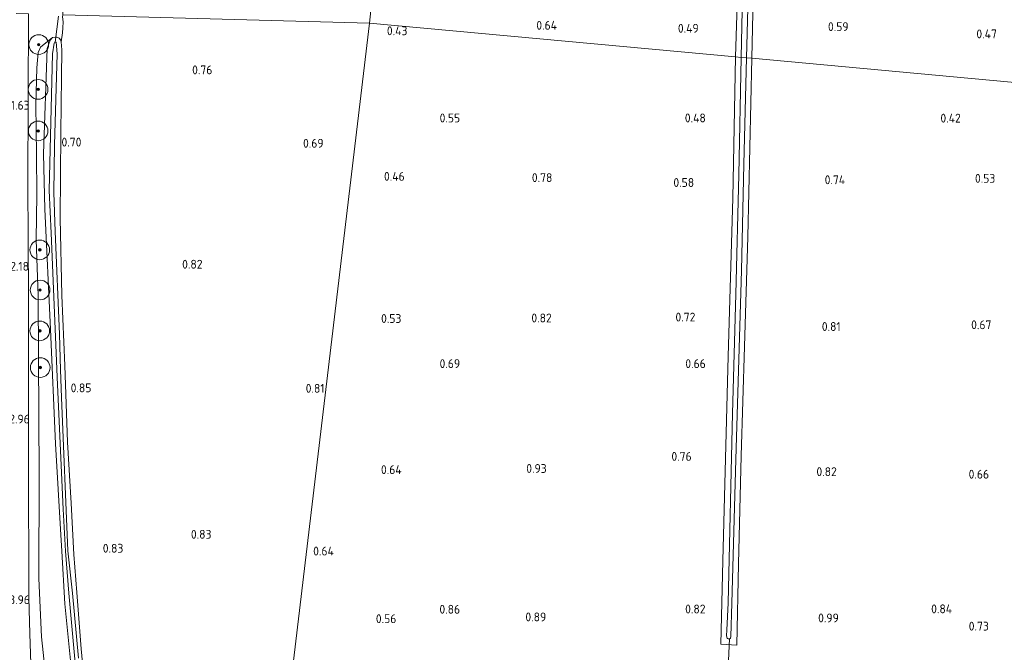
# Model space of a CAD drawing. Extents: x 126429 to 133038, y 413091 to 414846.
# Tile 63 of 256: x 127140 to 127341, y 413747 to 413876. Entities that reach past the tile are written whole.
import ezdxf
from ezdxf.enums import TextEntityAlignment as Align

# ---------------------------------------------------------------- set-up
doc = ezdxf.new("R2010")
doc.units = 0
for name, color, linetype, lineweight in [('B-ME-GR-BOOM-S', 90, 'Continuous', 25), ('B-ME-GR-BOUWLAND_AKKERBOUW-GV', 80, 'Continuous', 13), ('B-ME-GR-GRAS-GV', 60, 'Continuous', 13), ('B-ME-GW-TALUD_KRUIN-G', 90, 'Continuous', 18), ('B-ME-KW-KUNSTWERK_DUIKER-G', 170, 'Continuous', 18), ('B-ME-OG-HOOGTEPUNT-S', 7, 'Continuous', 25), ('B-ME-OG-WATER_SLOOT-G', 120, 'Continuous', 18), ('B-ME-OG-WATER_SLOOT-GV', 120, 'Continuous', 18), ('B-ME-VH-VERHARDING_ASFALT-GV', 252, 'Continuous', 18)]:
    doc.layers.add(name, color=color, linetype=linetype, lineweight=lineweight)
doc.styles.add('NLCS-ISO-ANNOTATIVE-T18', font='NLCS-ISO.ttf', dxfattribs={"height": 1.8})

# ---------------------------------------------------------------- blocks, each defined once
blk = doc.blocks.new('SAL-HOOGTELABEL-SO')
at = {"color": 0, "linetype": 'ByBlock', "lineweight": -2, "style": 'NLCS-ISO-ANNOTATIVE-T18'}
blk.add_attdef('HOOGTE', text='', height=1.8, dxfattribs=at).set_placement((2.79, 0), align=Align.RIGHT)
blk = doc.blocks.new('SGR-BOOM_01-SO')
at = {"linetype": 'ByBlock', "lineweight": 18}
h = blk.add_hatch(color=0, dxfattribs=at)
h.dxf.hatch_style = 1
edge = h.paths.add_edge_path()
edge.add_arc((0, 0), 0.25, 0, 360)
at = {"color": 0, "linetype": 'ByBlock', "lineweight": 18}
for radius in [2, 0.25]:
    blk.add_circle((0, 0), radius, dxfattribs=at)

msp = doc.modelspace()

# ---------------------------------------------------------------- linework, layer by layer
at = {"layer": 'B-ME-GR-BOUWLAND_AKKERBOUW-GV'}
for points in [[(127220.4504, 413959.8234, 0.3819), (127211.541, 413875.01, 0.182), (127149.105, 413876.753, 0.436), (127149.568, 413898.81, 0.434), (127150.032, 413920.867, 0.432), (127150.176, 413953.869, 0.382), (127150.442, 413953.963, 0.315), (127155.351, 413955.447, 0.3), (127156.778, 413956.441, 0.307), (127157.521, 413957.972, 0.468), (127157.901, 413959.232, 0.484), (127158.075, 413961.784, 0.494), (127157.943, 413964.837, 0.476), (127158.037, 413979.839, 0.43), (127158.376, 413982.251, 0.372), (127158.705, 413984.111, 0.338), (127158.9009, 413984.3293, 0.3205), (127159.4633, 413984.5302, 0.231), (127160.2161, 413984.5405, 0.222), (127161.2395, 413984.2433, 0.213), (127169.5214, 413980.709, 0.474), (127185.3273, 413974.1938, 0.4115), (127203.0592, 413966.8404, 0.324)], [(127286.713, 413889.502, 0.118), (127286.06, 413868.167, 0.202), (127211.541, 413875.01, 0.182), (127220.4504, 413959.8234, 0.3819), (127228.7063, 413956.5, 0.449), (127239.5627, 413952.3699, 0.3351), (127258.229, 413944.658, 0.376), (127277.99, 413936.725, 0.162), (127282.688, 413934.935, 0.084), (127285.161, 413933.826, 0.076), (127286.685, 413933.299, -0.148), (127287.651, 413932.854, -0.12), (127288.192, 413931.975, -0.068), (127287.365, 413910.838, 0.035)]]:
    msp.add_polyline3d(points, close=True, dxfattribs=at)
for points in [[(127413.292, 413856.425, 0.6), (127289.361, 413867.92, 0.197), (127289.843, 413889.314, 0.194), (127290.326, 413910.761, 0.191), (127290.486, 413926.687, 0.08), (127290.694, 413930.216, -0.023), (127291.115, 413930.891, -0.023), (127292.062, 413930.805, -0.02), (127292.993, 413930.451, -0.046), (127297.737, 413928.58, 0.227), (127305.354, 413925.608, 0.415), (127320.28, 413919.91, 0.423), (127323.604, 413918.569, 0.155), (127325.662, 413917.788, 0.1), (127327.251, 413917.279, 0.086), (127330.435, 413915.823, 0.175), (127338.667, 413912.768, 0.593), (127347.2, 413909.165, 0.631)], [(127153.6936, 413739.0958, 0.9675), (127152.8669, 413747.6908, 0.8355), (127151.9769, 413759.1264, 0.797), (127151.3804, 413766.8786, 0.805), (127150.8161, 413777.3318, 0.789), (127150.0659, 413789.7302, 0.789), (127149.5344, 413805.3709, 0.749), (127148.9147, 413819.5906, 0.749), (127148.6042, 413835.3482, 0.749), (127148.7434, 413852.7391, 0.725), (127148.8896, 413864.1115, 0.709), (127148.9611, 413869.6374, 0.765), (127148.786, 413871.222, 0.751), (127149.044, 413873.043, 0.706), (127149.153, 413874.063, 0.71), (127149.223, 413875.309, 0.714), (127149.071, 413876.319, 0.576), (127149.105, 413876.753, 0.436), (127211.541, 413875.01, 0.182), (127194.6265, 413733.3162, 0.5853)], [(127194.6265, 413733.3162, 0.5853), (127211.541, 413875.01, 0.182), (127286.06, 413868.167, 0.202), (127285.487, 413839.431, 0.352), (127284.543, 413807.259, 0.511), (127284.018, 413786.424, 0.564), (127283.493, 413765.59, 0.617), (127283.0626, 413748.6113, 0.6392), (127286.2929, 413748.4712, 0.6237), (127286.672, 413764.997, 0.553), (127287.176, 413786.967, 0.459), (127287.862, 413809.258, 0.376), (127288.548, 413831.549, 0.293), (127289.361, 413867.92, 0.197), (127413.292, 413856.425, 0.6), (127493.758, 413849.437, 0.741), (127509.992, 413841.523, 0.686)]]:
    msp.add_polyline3d(points, dxfattribs=at)
at = {"layer": 'B-ME-GR-GRAS-GV'}
for points in [[(127287.671, 413890.369, -0.1335), (127287.176, 413868.071, -0.1335), (127286.06, 413868.167, 0.202), (127286.713, 413889.502, 0.118), (127287.365, 413910.838, 0.035), (127288.192, 413931.975, -0.068), (127287.651, 413932.854, -0.12), (127286.685, 413933.299, -0.148), (127285.161, 413933.826, 0.076), (127282.688, 413934.935, 0.084), (127277.99, 413936.725, 0.162), (127258.229, 413944.658, 0.376), (127239.5627, 413952.3699, 0.3351), (127228.7063, 413956.5, 0.449), (127220.4504, 413959.8234, 0.3819), (127220.574, 413960.995, -0.1335), (127241.437, 413952.395, -0.1335), (127267.114, 413941.912, -0.1335), (127284.933, 413934.873, -0.1335), (127287.967, 413933.386, -0.1335), (127288.841, 413932.758, -0.1335), (127288.883, 413932.377, -0.1335), (127288.556, 413926.807, -0.1335), (127288.166, 413912.669, -0.1335)], [(127284.6572, 413749.7325, -0.1335), (127284.8198, 413749.7153, -0.1335), (127284.9832, 413749.8283, -0.1335), (127285.0161, 413749.8931, -0.1335), (127285.1154, 413750.2017, -0.1335), (127285.317, 413757.017, -0.1335), (127286.093, 413786.256, -0.1335), (127287.251, 413824.69, -0.1335), (127287.757, 413846.305, -0.1335), (127288.264, 413867.986, -0.1335), (127289.361, 413867.92, 0.197), (127288.548, 413831.549, 0.293), (127287.862, 413809.258, 0.376), (127287.176, 413786.967, 0.459), (127286.672, 413764.997, 0.553), (127286.2929, 413748.4712, 0.6237), (127283.0626, 413748.6113, 0.6392), (127283.493, 413765.59, 0.617), (127284.018, 413786.424, 0.564), (127284.543, 413807.259, 0.511), (127285.487, 413839.431, 0.352), (127286.06, 413868.167, 0.202), (127287.176, 413868.071, -0.1335), (127286.721, 413844.173, -0.1335), (127286.092, 413819.886, -0.1335), (127285.464, 413795.6, -0.1335), (127284.532, 413757.085, -0.1335), (127284.2836, 413751.4799, -0.1335), (127284.2217, 413750.4355, -0.1335), (127284.2684, 413750.0773, -0.1335), (127284.3648, 413749.849, -0.1335), (127284.4295, 413749.7999, -0.1335), (127284.5596, 413749.7331, -0.1335)]]:
    msp.add_polyline3d(points, close=True, dxfattribs=at)
for points in [[(127289.843, 413889.314, 0.194), (127289.361, 413867.92, 0.197), (127288.264, 413867.986, -0.1335), (127288.841, 413888.265, -0.1335)], [(127142.6581, 413742.6393, 3.9065), (127142.4117, 413750.751, 3.8435), (127142.19, 413758.138, 3.7475), (127142.113, 413786.081, 3.128), (127142.12, 413819.436, 2.135), (127142.011, 413842.485, 1.435), (127142.123, 413876.948, 1.341)], [(127149.071, 413876.319, 0.576), (127149.223, 413875.309, 0.714), (127149.153, 413874.063, 0.71), (127149.044, 413873.043, 0.706), (127148.786, 413871.222, 0.751), (127148.677, 413871.615, 0.768), (127148.385, 413872.015, 0.793), (127147.922, 413872.203, 0.843), (127147.771, 413872.192, 0.848), (127147.043, 413872.138, 0.872), (127144.612, 413870.144, 1.202), (127144.116, 413869.083, 1.27), (127143.865, 413865.926, 1.36), (127143.654, 413858.408, 1.382), (127143.798, 413848.386, 1.337), (127143.827, 413840.071, 1.517), (127143.694, 413830.989, 1.735), (127144.082, 413819.561, 1.93), (127144.294, 413782.854, 2.981), (127144.261, 413761.98, 3.605), (127144.8258, 413750.1413, 3.7935), (127146.0215, 413738.6587, 3.8815)], [(127146.0215, 413738.6587, 3.8815), (127144.8258, 413750.1413, 3.7935), (127144.261, 413761.98, 3.605), (127144.294, 413782.854, 2.981), (127144.082, 413819.561, 1.93), (127143.694, 413830.989, 1.735), (127143.827, 413840.071, 1.517), (127143.798, 413848.386, 1.337), (127143.654, 413858.408, 1.382), (127143.865, 413865.926, 1.36), (127144.116, 413869.083, 1.27), (127144.612, 413870.144, 1.202), (127147.043, 413872.138, 0.872), (127146.542, 413871.604, 0.927), (127145.975, 413869.885, 0.74), (127145.167, 413848.425, 0.775), (127145.442, 413837.167, 0.906), (127146.603, 413812.743, 0.906), (127147.627, 413789.42, 0.931), (127148.753, 413770.894, 0.977), (127148.906, 413767.5873, 0.977), (127149.5687, 413756.849, 1.0665), (127150.8958, 413743.2565, 1.3305)], [(127150.8958, 413743.2565, 1.3305), (127149.5687, 413756.849, 1.0665), (127148.906, 413767.5873, 0.977), (127148.753, 413770.894, 0.977), (127147.627, 413789.42, 0.931), (127146.603, 413812.743, 0.906), (127145.442, 413837.167, 0.906), (127145.167, 413848.425, 0.775), (127145.975, 413869.885, 0.74), (127146.542, 413871.604, 0.927), (127147.043, 413872.138, 0.872), (127147.771, 413872.192, 0.848), (127147.922, 413872.203, 0.843), (127148.385, 413872.015, 0.793), (127148.677, 413871.615, 0.768), (127148.786, 413871.222, 0.751), (127148.9611, 413869.6374, 0.765), (127148.8896, 413864.1115, 0.709), (127148.7434, 413852.7391, 0.725), (127148.6042, 413835.3482, 0.749), (127148.9147, 413819.5906, 0.749), (127149.5344, 413805.3709, 0.749), (127150.0659, 413789.7302, 0.789), (127150.8161, 413777.3318, 0.789), (127151.3804, 413766.8786, 0.805), (127151.9769, 413759.1264, 0.797), (127152.8669, 413747.6908, 0.8355), (127153.6936, 413739.0958, 0.9675)], [(127152.2997, 413745.798, 0.1845), (127151.1121, 413759.0543, 0.1845), (127150.163, 413767.613, 0.1845), (127148.843, 413798.869, 0.1845), (127148.642, 413804.475, 0.1845), (127148.452, 413811.761, 0.1845), (127147.573, 413832.667, 0.1845), (127147.3, 413840.582, 0.1845), (127147.446, 413850.218, 0.1845), (127148.003, 413868.811, 0.1845), (127147.796, 413871.139, 0.1845), (127147.663, 413871.153, 0.1845), (127147.593, 413871.161, 0.1845), (127147.45, 413871.121, 0.1845), (127147.386, 413870.952, 0.1845), (127146.999, 413868.764, 0.1845), (127146.34, 413841, 0.1845), (127146.756, 413832.291, 0.1845), (127148.035, 413801.427, 0.1845), (127149.219, 413776.152, 0.1845), (127149.7083, 413767.5927, 0.1845), (127150.3392, 413759.0204, 0.1845), (127151.4432, 413747.0625, 0.1845), (127152.9246, 413730.9531, 0.1845)]]:
    msp.add_polyline3d(points, dxfattribs=at)
at = {"layer": 'B-ME-GW-TALUD_KRUIN-G'}
for points in [[(127144.082, 413819.561, 1.93), (127143.694, 413830.989, 1.735), (127143.827, 413840.071, 1.517), (127143.798, 413848.386, 1.337), (127143.654, 413858.408, 1.382), (127143.865, 413865.926, 1.36), (127144.116, 413869.083, 1.27), (127144.612, 413870.144, 1.202), (127147.043, 413872.138, 0.872)], [(127144.082, 413819.561, 1.93), (127144.294, 413782.854, 2.981), (127144.261, 413761.98, 3.605)], [(127144.261, 413761.98, 3.605), (127144.8258, 413750.1413, 3.7935), (127146.0215, 413738.6587, 3.8815), (127146.5434, 413729.3298, 4.2495), (127147.033, 413724.8367, 4.4735), (127147.6354, 413721.4036, 4.7535), (127148.1049, 413719.9279, 4.8255), (127148.5692, 413719.2316, 4.8655), (127149.3117, 413718.7569, 4.8255), (127150.0701, 413718.4836, 4.8095), (127150.7747, 413718.3684, 4.8095), (127152.1892, 413718.3579, 4.7695), (127154.6928, 413718.5344, 4.4895), (127159.8649, 413719.0885, 4.1695), (127166.513, 413720.0521, 3.6815), (127173.3623, 413720.8172, 3.2975), (127179.0278, 413721.4362, 3.1051)]]:
    msp.add_polyline3d(points, dxfattribs=at)
at = {"layer": 'B-ME-KW-KUNSTWERK_DUIKER-G'}
for points in [[(127147.593, 413871.161, 0.1845), (127148.255, 413876.448, -0.585)], [(127284.8198, 413749.7153, -0.1335), (127284.511, 413742.326, 0.182)]]:
    msp.add_polyline3d(points, dxfattribs=at)
at = {"layer": 'B-ME-OG-WATER_SLOOT-G'}
for points in [[(127286.06, 413868.167, 0.202), (127286.713, 413889.502, 0.118), (127287.365, 413910.838, 0.035), (127288.192, 413931.975, -0.068), (127287.651, 413932.854, -0.12), (127286.685, 413933.299, -0.148), (127285.161, 413933.826, 0.076), (127282.688, 413934.935, 0.084), (127277.99, 413936.725, 0.162), (127258.229, 413944.658, 0.376), (127239.5627, 413952.3699, 0.3351)], [(127327.251, 413917.279, 0.086), (127325.662, 413917.788, 0.1), (127323.604, 413918.569, 0.155), (127320.28, 413919.91, 0.423), (127305.354, 413925.608, 0.415), (127297.737, 413928.58, 0.227), (127292.993, 413930.451, -0.046), (127292.062, 413930.805, -0.02), (127291.115, 413930.891, -0.023), (127290.694, 413930.216, -0.023), (127290.486, 413926.687, 0.08), (127290.326, 413910.761, 0.191), (127289.843, 413889.314, 0.194), (127289.361, 413867.92, 0.197)], [(127148.906, 413767.5873, 0.977), (127148.753, 413770.894, 0.977), (127147.627, 413789.42, 0.931), (127146.603, 413812.743, 0.906), (127145.442, 413837.167, 0.906), (127145.167, 413848.425, 0.775), (127145.975, 413869.885, 0.74), (127146.542, 413871.604, 0.927), (127147.043, 413872.138, 0.872), (127147.771, 413872.192, 0.848), (127147.922, 413872.203, 0.843), (127148.385, 413872.015, 0.793), (127148.677, 413871.615, 0.768), (127148.786, 413871.222, 0.751)], [(127148.786, 413871.222, 0.751), (127148.9611, 413869.6374, 0.765), (127148.8896, 413864.1115, 0.709), (127148.7434, 413852.7391, 0.725), (127148.6042, 413835.3482, 0.749), (127148.9147, 413819.5906, 0.749), (127149.5344, 413805.3709, 0.749), (127150.0659, 413789.7302, 0.789), (127150.8161, 413777.3318, 0.789), (127151.3804, 413766.8786, 0.805), (127151.9769, 413759.1264, 0.797)], [(127283.0626, 413748.6113, 0.6392), (127283.493, 413765.59, 0.617), (127284.018, 413786.424, 0.564), (127284.543, 413807.259, 0.511), (127285.487, 413839.431, 0.352), (127286.06, 413868.167, 0.202)], [(127289.361, 413867.92, 0.197), (127288.548, 413831.549, 0.293), (127287.862, 413809.258, 0.376), (127287.176, 413786.967, 0.459), (127286.672, 413764.997, 0.553), (127286.2929, 413748.4712, 0.6237)], [(127148.906, 413767.5873, 0.977), (127149.5687, 413756.849, 1.0665), (127150.8958, 413743.2565, 1.3305), (127151.7788, 413731.3393, 1.3965), (127152.1906, 413727.2754, 1.6825), (127152.5898, 413725.1073, 1.6935), (127152.7056, 413724.7163, 1.6935), (127153.0434, 413724.3333, 1.6935), (127153.5367, 413723.9415, 1.6935), (127154.4849, 413723.667, 1.6935), (127156.1289, 413723.6158, 1.7045), (127158.9126, 413723.7446, 1.5945), (127167.1089, 413724.8665, 1.1765), (127183.8538, 413727.3138, 0.9455), (127194.0678, 413728.6651, 1.0297)], [(127194.6265, 413733.3162, 0.5853), (127185.4335, 413731.9326, 0.5935), (127167.9492, 413729.0957, 0.8795), (127156.4185, 413727.6174, 1.1325), (127155.8961, 413727.6689, 1.1325), (127155.7884, 413727.7478, 1.1325), (127155.5391, 413728.0484, 1.1435), (127155.3163, 413728.4921, 1.1435), (127154.5424, 413733.1229, 1.1435), (127153.6936, 413739.0958, 0.9675), (127152.8669, 413747.6908, 0.8355), (127151.9769, 413759.1264, 0.797)], [(127286.2929, 413748.4712, 0.6237), (127283.0626, 413748.6113, 0.6392)]]:
    msp.add_polyline3d(points, dxfattribs=at)
at = {"layer": 'B-ME-OG-WATER_SLOOT-GV'}
for points in [[(127288.841, 413888.265, -0.1335), (127288.264, 413867.986, -0.1335), (127287.176, 413868.071, -0.1335), (127287.671, 413890.369, -0.1335)], [(127152.9246, 413730.9531, 0.1845), (127151.4432, 413747.0625, 0.1845), (127150.3392, 413759.0204, 0.1845), (127149.7083, 413767.5927, 0.1845), (127149.219, 413776.152, 0.1845), (127148.035, 413801.427, 0.1845), (127146.756, 413832.291, 0.1845), (127146.34, 413841, 0.1845), (127146.999, 413868.764, 0.1845), (127147.386, 413870.952, 0.1845), (127147.45, 413871.121, 0.1845), (127147.593, 413871.161, 0.1845), (127147.663, 413871.153, 0.1845), (127147.796, 413871.139, 0.1845), (127148.003, 413868.811, 0.1845), (127147.446, 413850.218, 0.1845), (127147.3, 413840.582, 0.1845), (127147.573, 413832.667, 0.1845), (127148.452, 413811.761, 0.1845), (127148.642, 413804.475, 0.1845), (127148.843, 413798.869, 0.1845), (127150.163, 413767.613, 0.1845), (127151.1121, 413759.0543, 0.1845), (127152.2997, 413745.798, 0.1845)]]:
    msp.add_polyline3d(points, dxfattribs=at)
msp.add_polyline3d([(127284.9832, 413749.8283, -0.1335), (127284.8198, 413749.7153, -0.1335), (127284.6572, 413749.7325, -0.1335), (127284.5596, 413749.7331, -0.1335), (127284.4295, 413749.7999, -0.1335), (127284.3648, 413749.849, -0.1335), (127284.2684, 413750.0773, -0.1335), (127284.2217, 413750.4355, -0.1335), (127284.2836, 413751.4799, -0.1335), (127284.532, 413757.085, -0.1335), (127285.464, 413795.6, -0.1335), (127286.092, 413819.886, -0.1335), (127286.721, 413844.173, -0.1335), (127287.176, 413868.071, -0.1335), (127288.264, 413867.986, -0.1335), (127287.757, 413846.305, -0.1335), (127287.251, 413824.69, -0.1335), (127286.093, 413786.256, -0.1335), (127285.317, 413757.017, -0.1335), (127285.1154, 413750.2017, -0.1335), (127285.0161, 413749.8931, -0.1335)], close=True, dxfattribs=at)
at = {"layer": 'B-ME-VH-VERHARDING_ASFALT-GV'}
msp.add_polyline3d([(127139.6416, 413877.0175, 1.5767), (127142.123, 413876.948, 1.341), (127142.011, 413842.485, 1.435), (127142.12, 413819.436, 2.135), (127142.113, 413786.081, 3.128), (127142.19, 413758.138, 3.7475), (127142.4117, 413750.751, 3.8435), (127142.6581, 413742.6393, 3.9065)], dxfattribs=at)

# ---------------------------------------------------------------- block references
at = {"layer": 'B-ME-GR-BOOM-S'}
for p in [(127144.2281, 413870.6777, 1.5675), (127144.107, 413861.559, 1.292), (127144.113, 413853.102, 1.382), (127144.446, 413828.899, 1.63), (127144.5, 413820.725, 1.84), (127144.449, 413812.412, 2.072), (127144.543, 413804.946, 2.14)]:
    msp.add_blockref('SGR-BOOM_01-SO', p, dxfattribs=at)
at = {"layer": 'B-ME-OG-HOOGTEPUNT-S'}
for p, values in [((127246.933, 413873.709, 0.644), {'HOOGTE': '0.64'}), ((127275.77, 413873.093, 0.494), {'HOOGTE': '0.49'}), ((127306.277, 413873.43, 0.594), {'HOOGTE': '0.59'}), ((127216.485, 413872.585, 0.432), {'HOOGTE': '0.43'}), ((127336.464, 413871.948, 0.469), {'HOOGTE': '0.47'}), ((127176.787, 413864.631, 0.764), {'HOOGTE': '0.76'}), ((127139.5739, 413857.4299, 1.632), {'HOOGTE': '1.63'}), ((127227.216, 413854.845, 0.545), {'HOOGTE': '0.55'}), ((127277.216, 413854.845, 0.477), {'HOOGTE': '0.48'}), ((127329.116, 413854.805, 0.418), {'HOOGTE': '0.42'}), ((127150.131, 413849.927, 0.701), {'HOOGTE': '0.70'}), ((127199.423, 413849.691, 0.689), {'HOOGTE': '0.69'}), ((127215.928, 413842.96, 0.457), {'HOOGTE': '0.46'}), ((127245.99, 413842.698, 0.782), {'HOOGTE': '0.78'}), ((127274.845, 413841.702, 0.582), {'HOOGTE': '0.58'}), ((127305.584, 413842.262, 0.744), {'HOOGTE': '0.74'}), ((127336.141, 413842.546, 0.532), {'HOOGTE': '0.53'}), ((127174.777, 413825.074, 0.818), {'HOOGTE': '0.82'}), ((127139.4629, 413824.6509, 2.182), {'HOOGTE': '2.18'}), ((127215.26, 413814.023, 0.532), {'HOOGTE': '0.53'}), ((127245.863, 413814.129, 0.819), {'HOOGTE': '0.82'}), ((127275.098, 413814.316, 0.719), {'HOOGTE': '0.72'}), ((127304.667, 413812.391, 0.807), {'HOOGTE': '0.81'}), ((127335.352, 413812.749, 0.669), {'HOOGTE': '0.67'}), ((127227.216, 413804.845, 0.687), {'HOOGTE': '0.69'}), ((127277.216, 413804.845, 0.655), {'HOOGTE': '0.66'}), ((127152.165, 413799.906, 0.847), {'HOOGTE': '0.85'}), ((127199.614, 413799.809, 0.81), {'HOOGTE': '0.81'}), ((127139.6179, 413793.5598, 2.957), {'HOOGTE': '2.96'}), ((127274.342, 413785.963, 0.757), {'HOOGTE': '0.76'}), ((127215.312, 413783.269, 0.644), {'HOOGTE': '0.64'}), ((127244.827, 413783.5, 0.932), {'HOOGTE': '0.93'}), ((127303.884, 413782.848, 0.819), {'HOOGTE': '0.82'}), ((127334.879, 413782.336, 0.657), {'HOOGTE': '0.66'}), ((127176.598, 413770.106, 0.826), {'HOOGTE': '0.83'}), ((127158.661, 413767.259, 0.827), {'HOOGTE': '0.83'}), ((127201.514, 413766.691, 0.638), {'HOOGTE': '0.64'}), ((127139.6459, 413756.7875, 3.957), {'HOOGTE': '3.96'}), ((127227.216, 413754.845, 0.86), {'HOOGTE': '0.86'}), ((127277.163, 413754.896, 0.816), {'HOOGTE': '0.82'}), ((127327.352, 413754.925, 0.843), {'HOOGTE': '0.84'}), ((127214.232, 413752.92, 0.557), {'HOOGTE': '0.56'}), ((127244.739, 413753.282, 0.894), {'HOOGTE': '0.89'}), ((127304.288, 413753.075, 0.994), {'HOOGTE': '0.99'}), ((127334.826, 413751.408, 0.732), {'HOOGTE': '0.73'})]:
    msp.add_blockref('SAL-HOOGTELABEL-SO', p, dxfattribs=at).add_auto_attribs(values)

doc.saveas('drawing.dxf')
